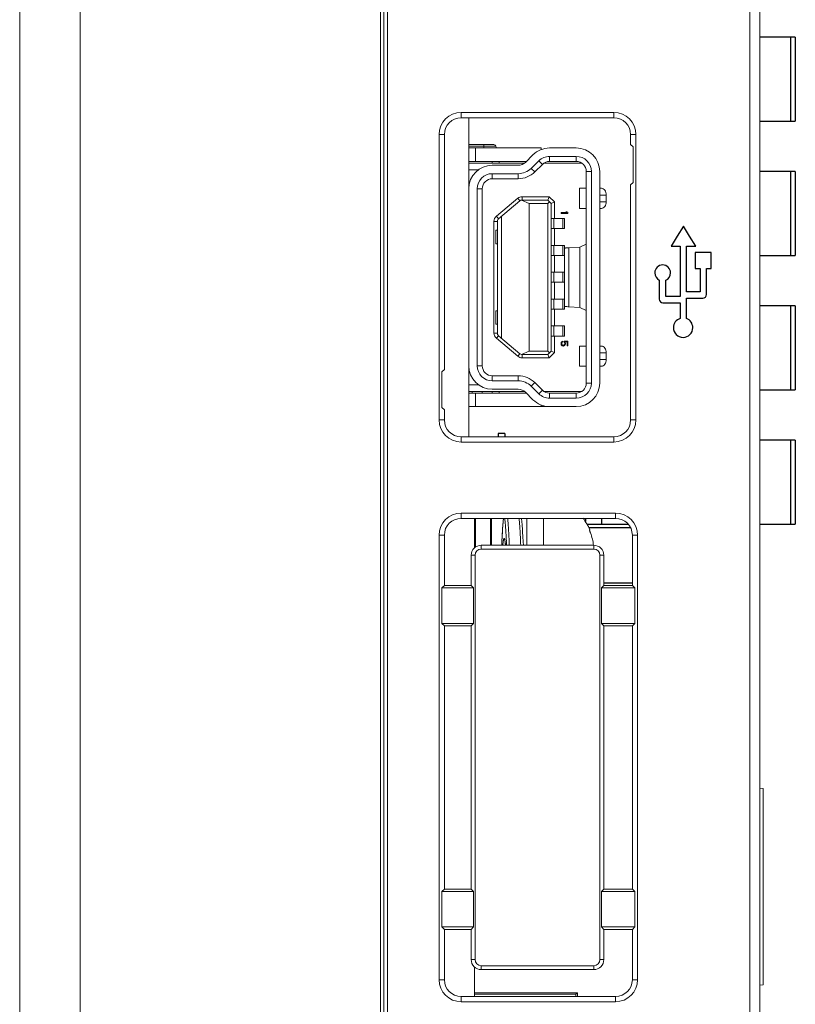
# Model space of a CAD drawing. Header units: millimetres. Extents: x 0 to 427, y 0 to 299.
# Tile 10 of 16: x 148 to 171, y 203 to 232. Entities that reach past the tile are written whole.
import ezdxf

# ---------------------------------------------------------------- set-up
doc = ezdxf.new("R2010")
doc.units = ezdxf.units.MM
doc.header["$LTSCALE"] = 23.1
doc.header["$MEASUREMENT"] = 0
doc.layers.get('0').update_dxf_attribs({"lineweight": 18})
for name, color, linetype in [('1_12_2', 7, 'Continuous'), ('1_13_1_1_1', 7, 'Continuous'), ('1_15_1_1_1', 7, 'Continuous'), ('1_42_1_2', 7, 'Continuous'), ('1_43_1_1', 7, 'Continuous'), ('1_4_1_1_1', 7, 'Continuous'), ('layer 1', 7, 'Continuous')]:
    doc.layers.add(name, color=color, linetype=linetype)

msp = doc.modelspace()

# ---------------------------------------------------------------- linework, layer by layer
at = {"color": 7, "linetype": 'Continuous'}
for p, q in [((158.266, 250.196), (158.266, 150.196)), ((158.366, 250.196), (158.366, 150.196)), ((169.266, 150.196), (169.266, 250.196)), ((158.471, 249.896), (158.471, 150.496)), ((169.566, 249.896), (169.566, 150.496)), ((147.516, 233.196), (147.516, 167.196)), ((149.316, 233.196), (149.316, 167.196)), ((160.666, 229.154), (160.666, 228.996)), ((160.666, 229.154), (165.216, 229.154)), ((165.216, 228.996), (165.216, 229.154)), ((160.666, 228.996), (165.216, 228.996)), ((160.009, 219.996), (160.009, 228.496)), ((160.166, 228.496), (160.009, 228.496)), ((160.166, 221.496), (160.166, 228.496)), ((165.716, 228.196), (165.716, 228.496)), ((165.874, 228.496), (165.716, 228.496)), ((165.874, 228.496), (165.874, 219.996)), ((165.716, 228.196), (165.786, 228.126)), ((165.786, 228.126), (165.786, 227.066)), ((165.716, 226.996), (165.786, 227.066)), ((165.716, 219.996), (165.716, 226.996)), ((160.096, 221.426), (160.166, 221.496)), ((160.096, 220.366), (160.096, 221.426)), ((160.096, 220.366), (160.166, 220.296)), ((160.166, 219.996), (160.166, 220.296)), ((160.009, 219.996), (160.166, 219.996)), ((165.716, 219.996), (165.874, 219.996)), ((160.666, 219.496), (160.666, 219.339)), ((165.216, 219.496), (160.666, 219.496)), ((165.216, 219.339), (165.216, 219.496)), ((165.216, 219.339), (160.666, 219.339)), ((160.666, 217.224), (160.666, 217.066)), ((160.666, 217.224), (165.266, 217.224)), ((165.266, 217.066), (160.666, 217.066)), ((161.066, 216.186), (161.066, 217.066)), ((161.096, 216.207), (161.096, 217.066)), ((161.536, 217.066), (161.536, 216.266)), ((161.566, 217.066), (161.566, 216.266)), ((162.621, 216.266), (162.621, 217.066)), ((163.121, 216.266), (163.121, 217.066)), ((165.266, 217.066), (165.266, 217.224)), ((162.499, 216.658), (162.491, 216.77)), ((164.488, 216.729), (164.499, 216.73)), ((160.009, 203.326), (160.009, 216.566)), ((160.166, 216.566), (160.009, 216.566)), ((160.166, 215.066), (160.166, 216.566)), ((161.887, 216.536), (161.879, 216.385)), ((161.894, 216.666), (161.887, 216.536)), ((162.506, 216.523), (162.499, 216.658)), ((162.514, 216.365), (162.506, 216.523)), ((165.924, 216.566), (165.766, 216.566)), ((165.766, 215.066), (165.766, 216.566)), ((165.924, 216.566), (165.924, 203.326)), ((161.266, 216.266), (161.266, 216.152)), ((164.616, 216.266), (161.266, 216.266)), ((164.616, 216.152), (161.266, 216.152)), ((161.879, 216.385), (161.874, 216.266)), ((162.519, 216.266), (162.514, 216.365)), ((164.616, 216.152), (164.616, 216.266)), ((160.966, 215.966), (160.966, 215.066)), ((161.08, 215.966), (160.966, 215.966)), ((161.08, 215.966), (161.08, 203.926)), ((164.916, 215.966), (164.802, 215.966)), ((164.802, 203.926), (164.802, 215.966)), ((164.916, 215.066), (164.916, 215.966)), ((160.096, 214.996), (160.166, 215.066)), ((160.096, 213.936), (160.096, 214.996)), ((161.036, 214.996), (160.096, 214.996)), ((160.166, 215.066), (160.966, 215.066)), ((160.966, 215.066), (161.036, 214.996)), ((161.036, 213.936), (161.036, 214.996)), ((164.916, 215.066), (164.846, 214.996)), ((165.836, 214.996), (164.846, 214.996)), ((164.846, 213.936), (164.846, 214.996)), ((165.766, 215.066), (164.916, 215.066)), ((165.766, 215.066), (165.836, 214.996)), ((165.836, 214.996), (165.836, 213.936)), ((160.096, 213.936), (161.036, 213.936)), ((160.166, 213.866), (160.096, 213.936)), ((160.166, 206.026), (160.166, 213.866)), ((160.966, 213.866), (160.166, 213.866)), ((160.966, 213.866), (161.036, 213.936)), ((160.966, 213.866), (160.966, 206.026)), ((164.846, 213.936), (165.836, 213.936)), ((164.916, 213.866), (164.846, 213.936)), ((164.916, 213.866), (165.766, 213.866)), ((164.916, 206.026), (164.916, 213.866)), ((165.836, 213.936), (165.766, 213.866)), ((165.766, 206.026), (165.766, 213.866)), ((169.566, 209.026), (169.666, 209.017)), ((169.666, 209.017), (169.666, 203.175)), ((160.096, 205.956), (160.166, 206.026)), ((161.036, 205.956), (160.096, 205.956)), ((160.096, 204.896), (160.096, 205.956)), ((160.166, 206.026), (160.966, 206.026)), ((160.966, 206.026), (161.036, 205.956)), ((161.036, 204.896), (161.036, 205.956)), ((164.916, 206.026), (164.846, 205.956)), ((165.836, 205.956), (164.846, 205.956)), ((164.846, 204.896), (164.846, 205.956)), ((165.766, 206.026), (164.916, 206.026)), ((165.766, 206.026), (165.836, 205.956)), ((165.836, 205.956), (165.836, 204.896)), ((160.096, 204.896), (161.036, 204.896)), ((160.166, 204.826), (160.096, 204.896)), ((160.966, 204.826), (160.166, 204.826)), ((160.166, 203.326), (160.166, 204.826)), ((160.966, 204.826), (161.036, 204.896)), ((160.966, 204.826), (160.966, 203.926)), ((164.846, 204.896), (165.836, 204.896)), ((164.916, 204.826), (164.846, 204.896)), ((164.916, 204.826), (165.766, 204.826)), ((164.916, 203.926), (164.916, 204.826)), ((165.836, 204.896), (165.766, 204.826)), ((165.766, 203.326), (165.766, 204.826)), ((160.966, 203.926), (161.08, 203.926)), ((164.802, 203.926), (164.916, 203.926)), ((161.066, 202.826), (161.066, 203.706)), ((161.266, 203.74), (164.616, 203.74)), ((161.266, 203.74), (161.266, 203.626)), ((161.266, 203.626), (164.616, 203.626)), ((164.616, 203.626), (164.616, 203.74)), ((160.009, 203.326), (160.166, 203.326)), ((165.766, 203.326), (165.924, 203.326)), ((164.128, 202.933), (161.066, 202.933)), ((164.128, 202.933), (164.086, 202.891)), ((164.128, 202.826), (164.128, 202.933)), ((169.566, 203.166), (169.666, 203.175)), ((160.666, 202.826), (165.266, 202.826)), ((160.666, 202.826), (160.666, 202.669)), ((165.266, 202.669), (160.666, 202.669)), ((161.066, 202.891), (164.086, 202.891)), ((164.086, 202.891), (164.086, 202.826)), ((165.266, 202.669), (165.266, 202.826))]:
    msp.add_line(p, q, dxfattribs=at)
at = {"lineweight": 5}
for p, q in [((160.895, 219.496), (160.895, 228.996)), ((160.895, 228.196), (161.645, 228.196)), ((160.895, 228.146), (161.695, 228.146)), ((161.345, 228.096), (161.345, 228.196)), ((160.895, 228.096), (163.049, 228.096)), ((161.095, 227.696), (161.095, 228.096)), ((162.579, 227.668), (162.806, 227.894)), ((163.049, 228.048), (163.049, 228.096)), ((163.299, 228.096), (164.095, 228.096)), ((160.895, 227.696), (162.607, 227.696)), ((162.55, 227.646), (160.895, 227.646)), ((161.595, 227.646), (161.595, 227.696)), ((161.595, 227.581), (162.368, 227.581)), ((161.795, 227.696), (161.795, 227.646)), ((162.982, 227.716), (162.755, 227.49)), ((163.088, 227.609), (162.86, 227.384)), ((163.088, 227.609), (162.982, 227.716)), ((164.261, 227.646), (163.136, 227.646)), ((163.299, 227.846), (163.299, 227.696)), ((164.095, 227.846), (163.299, 227.846)), ((164.095, 227.696), (163.299, 227.696)), ((164.095, 227.696), (164.095, 227.846)), ((161.187, 227.446), (160.895, 227.446)), ((161.595, 227.331), (161.595, 227.181)), ((162.368, 227.331), (161.595, 227.331)), ((162.368, 227.181), (162.368, 227.331)), ((162.755, 227.49), (162.86, 227.384)), ((164.395, 221.096), (164.395, 227.396)), ((164.545, 227.396), (164.395, 227.396)), ((164.545, 221.096), (164.545, 227.396)), ((164.795, 221.096), (164.795, 227.396)), ((162.368, 227.181), (161.595, 227.181)), ((161.145, 226.881), (161.145, 221.611)), ((161.295, 226.881), (161.145, 226.881)), ((161.295, 226.881), (161.295, 221.611)), ((164.195, 226.296), (164.195, 226.896)), ((164.395, 226.896), (164.196, 226.896)), ((164.85, 226.896), (164.795, 226.896)), ((164.985, 226.696), (164.795, 226.696)), ((164.985, 226.696), (164.985, 226.496)), ((162.353, 226.599), (161.717, 226.063)), ((162.418, 226.523), (161.781, 225.986)), ((162.418, 226.523), (162.353, 226.599)), ((162.461, 226.544), (162.695, 226.446)), ((162.482, 226.646), (162.482, 226.546)), ((162.482, 226.646), (163.287, 226.646)), ((162.482, 226.546), (163.245, 226.546)), ((162.695, 222.046), (162.695, 226.446)), ((162.695, 226.446), (163.245, 226.446)), ((163.287, 226.646), (163.245, 226.546)), ((163.345, 226.446), (163.245, 226.546)), ((163.245, 226.446), (163.295, 226.496)), ((163.245, 226.446), (163.245, 222.046)), ((163.445, 226.488), (163.287, 226.646)), ((163.445, 226.488), (163.345, 226.446)), ((163.345, 226.446), (163.345, 222.046)), ((163.445, 226.488), (163.445, 225.996)), ((164.795, 226.496), (164.985, 226.496)), ((163.645, 226.171), (163.645, 226.146)), ((163.811, 226.171), (163.645, 226.171)), ((163.645, 226.146), (163.845, 226.146)), ((163.816, 226.196), (163.782, 226.196)), ((163.782, 226.196), (163.811, 226.171)), ((163.845, 226.171), (163.816, 226.196)), ((163.845, 226.146), (163.845, 226.171)), ((164.196, 226.296), (164.395, 226.296)), ((164.795, 226.296), (164.85, 226.296)), ((161.645, 222.583), (161.645, 225.91)), ((161.745, 225.91), (161.645, 225.91)), ((161.717, 226.063), (161.781, 225.986)), ((161.745, 222.583), (161.745, 225.91)), ((161.868, 226.06), (161.868, 222.433)), ((163.745, 225.996), (163.345, 225.996)), ((163.424, 225.996), (163.424, 225.696)), ((163.693, 225.696), (163.693, 225.996)), ((163.745, 225.996), (163.745, 225.696)), ((161.695, 225.246), (161.695, 225.646)), ((161.745, 225.646), (161.695, 225.646)), ((163.345, 225.696), (163.745, 225.696)), ((163.445, 225.696), (163.445, 225.196)), ((161.695, 225.246), (161.745, 225.246)), ((164.395, 225.236), (164.201, 225.143)), ((163.745, 225.196), (163.345, 225.196)), ((163.424, 225.196), (163.424, 224.896)), ((163.693, 224.896), (163.693, 225.196)), ((163.745, 223.296), (163.745, 225.196)), ((164.201, 225.143), (163.874, 225.125)), ((163.874, 225.125), (163.874, 223.367)), ((164.201, 225.143), (164.201, 223.349)), ((163.345, 224.896), (163.745, 224.896)), ((163.445, 224.896), (163.445, 224.396)), ((163.745, 224.396), (163.345, 224.396)), ((163.424, 224.396), (163.424, 224.096)), ((163.693, 224.096), (163.693, 224.396)), ((163.345, 224.096), (163.745, 224.096)), ((163.445, 224.096), (163.445, 223.596)), ((163.745, 223.596), (163.345, 223.596)), ((163.424, 223.596), (163.424, 223.296)), ((163.693, 223.296), (163.693, 223.596)), ((161.695, 222.846), (161.695, 223.246)), ((161.745, 223.246), (161.695, 223.246)), ((163.345, 223.296), (163.745, 223.296)), ((163.445, 223.296), (163.445, 222.796)), ((164.201, 223.349), (163.874, 223.367)), ((164.395, 223.256), (164.201, 223.349)), ((161.645, 222.583), (161.745, 222.583)), ((161.695, 222.846), (161.745, 222.846)), ((163.745, 222.796), (163.345, 222.796)), ((163.424, 222.796), (163.424, 222.496)), ((163.693, 222.496), (163.693, 222.796)), ((163.745, 222.796), (163.745, 222.496)), ((161.781, 222.506), (161.717, 222.43)), ((161.717, 222.43), (162.353, 221.893)), ((161.781, 222.506), (162.418, 221.97)), ((163.345, 222.496), (163.745, 222.496)), ((163.445, 222.496), (163.445, 222.005)), ((163.65, 222.305), (163.645, 222.284)), ((163.645, 222.284), (163.645, 222.259)), ((163.663, 222.325), (163.65, 222.305)), ((163.68, 222.338), (163.663, 222.325)), ((163.667, 222.284), (163.671, 222.3)), ((163.667, 222.259), (163.667, 222.284)), ((163.671, 222.3), (163.68, 222.313)), ((163.697, 222.346), (163.68, 222.338)), ((163.68, 222.313), (163.697, 222.321)), ((163.697, 222.321), (163.697, 222.346)), ((163.735, 222.346), (163.735, 222.317)), ((163.845, 222.346), (163.735, 222.346)), ((163.735, 222.317), (163.748, 222.3)), ((163.748, 222.3), (163.752, 222.284)), ((163.752, 222.284), (163.752, 222.259)), ((163.756, 222.325), (163.824, 222.325)), ((163.769, 222.305), (163.756, 222.325)), ((163.773, 222.284), (163.769, 222.305)), ((163.773, 222.259), (163.773, 222.284)), ((163.824, 222.325), (163.824, 222.205)), ((163.845, 222.205), (163.845, 222.346)), ((162.695, 222.046), (162.461, 221.948)), ((163.245, 222.046), (162.695, 222.046)), ((163.245, 221.946), (163.345, 222.046)), ((163.245, 222.046), (163.295, 221.996)), ((163.287, 221.846), (163.445, 222.005)), ((163.445, 222.005), (163.345, 222.046)), ((163.645, 222.259), (163.65, 222.238)), ((163.65, 222.238), (163.663, 222.217)), ((163.663, 222.217), (163.68, 222.205)), ((163.671, 222.242), (163.667, 222.259)), ((163.68, 222.23), (163.671, 222.242)), ((163.692, 222.221), (163.68, 222.23)), ((163.68, 222.205), (163.701, 222.196)), ((163.705, 222.217), (163.692, 222.221)), ((163.701, 222.196), (163.718, 222.196)), ((163.714, 222.217), (163.705, 222.217)), ((163.726, 222.221), (163.714, 222.217)), ((163.718, 222.196), (163.739, 222.205)), ((163.739, 222.23), (163.726, 222.221)), ((163.748, 222.242), (163.739, 222.23)), ((163.739, 222.205), (163.756, 222.217)), ((163.752, 222.259), (163.748, 222.242)), ((163.756, 222.217), (163.769, 222.238)), ((163.769, 222.238), (163.773, 222.259)), ((163.824, 222.205), (163.845, 222.205)), ((164.195, 221.596), (164.195, 222.196)), ((164.395, 222.196), (164.196, 222.196)), ((164.85, 222.196), (164.795, 222.196)), ((164.985, 221.996), (164.795, 221.996)), ((164.985, 221.796), (164.985, 221.996)), ((162.353, 221.893), (162.418, 221.97)), ((162.482, 221.946), (162.482, 221.846)), ((163.245, 221.946), (162.482, 221.946)), ((163.287, 221.846), (162.482, 221.846)), ((163.287, 221.846), (163.245, 221.946)), ((164.795, 221.796), (164.985, 221.796)), ((161.145, 221.611), (161.295, 221.611)), ((164.196, 221.596), (164.395, 221.596)), ((164.795, 221.596), (164.85, 221.596)), ((161.595, 221.311), (161.595, 221.161)), ((161.595, 221.311), (162.368, 221.311)), ((161.595, 221.161), (162.368, 221.161)), ((162.368, 221.161), (162.368, 221.311)), ((162.86, 221.109), (162.755, 221.002)), ((162.86, 221.109), (163.088, 220.883)), ((160.895, 221.046), (161.187, 221.046)), ((160.895, 220.846), (162.55, 220.846)), ((160.995, 220.796), (160.995, 220.846)), ((161.295, 220.846), (161.295, 220.796)), ((162.368, 220.911), (161.595, 220.911)), ((161.595, 220.796), (161.595, 220.846)), ((161.795, 220.846), (161.795, 220.796)), ((162.806, 220.599), (162.579, 220.824)), ((162.755, 221.002), (162.982, 220.776)), ((162.982, 220.776), (163.088, 220.883)), ((163.136, 220.846), (164.261, 220.846)), ((164.195, 220.846), (164.195, 220.816)), ((164.395, 221.096), (164.545, 221.096)), ((160.895, 220.796), (162.607, 220.796)), ((161.095, 220.796), (161.095, 220.396)), ((163.299, 220.796), (163.299, 220.646)), ((163.299, 220.796), (164.095, 220.796)), ((163.299, 220.646), (164.095, 220.646)), ((164.095, 220.646), (164.095, 220.796)), ((160.895, 220.396), (164.095, 220.396)), ((163.049, 220.396), (163.049, 220.444))]:
    msp.add_line(p, q, dxfattribs=at)
at = {"color": 7, "linetype": 'Continuous'}
for points in [[(161.93, 217.066), (161.929, 217.063), (161.926, 217.044), (161.923, 217.022), (161.92, 216.998), (161.918, 216.97), (161.914, 216.939), (161.911, 216.904), (161.908, 216.865), (161.905, 216.822), (161.902, 216.775), (161.894, 216.666)], [(162.491, 216.77), (162.488, 216.819), (162.485, 216.863), (162.481, 216.903), (162.478, 216.939), (162.475, 216.97), (162.472, 216.998), (162.469, 217.023), (162.466, 217.044), (162.463, 217.063), (162.463, 217.066)], [(161.963, 216.423), (161.963, 216.421), (161.966, 216.413), (161.968, 216.402), (161.971, 216.387), (161.974, 216.367), (161.978, 216.345), (161.981, 216.318), (161.985, 216.287), (161.987, 216.266)]]:
    msp.add_lwpolyline(points, dxfattribs=at)
for centre, radius, start, end in [((160.666, 228.496), 0.657, 90, 180), ((165.216, 228.496), 0.657, 0, 90), ((160.666, 228.496), 0.5, 90, 180), ((165.216, 228.496), 0.5, 0, 90), ((160.666, 219.996), 0.657, 180, 270), ((160.666, 219.996), 0.5, 180, 270), ((165.216, 219.996), 0.657, 270, 0), ((165.216, 219.996), 0.5, 270, 0), ((160.666, 216.566), 0.657, 90, 180), ((160.666, 216.566), 0.5, 90, 180), ((163.121, 216.136), 1.5, 23.311, 38.3876), ((165.266, 216.566), 0.657, 0, 90), ((165.266, 216.566), 0.5, 0, 90), ((163.031, 216.075), 1.59, 6.8453, 20.4511), ((161.266, 215.966), 0.3, 90, 180), ((161.266, 215.966), 0.186, 90, 180), ((121.41, 214.383), 40.652, 2.6554, 2.8304), ((164.616, 215.966), 0.3, 0, 90), ((164.616, 215.966), 0.186, 0, 90), ((161.266, 203.926), 0.3, 180, 270), ((161.266, 203.926), 0.186, 180, 270), ((164.616, 203.926), 0.3, 270, 0), ((164.616, 203.926), 0.186, 270, 0), ((160.666, 203.326), 0.657, 180, 270), ((160.666, 203.326), 0.5, 180, 270), ((165.266, 203.326), 0.657, 270, 0), ((165.266, 203.326), 0.5, 270, 0)]:
    msp.add_arc(centre, radius, start, end, dxfattribs=at)
at = {"lineweight": 5}
for centre, radius, start, end in [((161.645, 228.146), 0.05, 0, 90), ((161.745, 228.146), 0.05, 180, 270), ((163.299, 227.396), 0.7, 90, 134.7232), ((164.095, 227.396), 0.7, 0, 90), ((161.595, 226.881), 0.7, 90, 180), ((162.368, 227.881), 0.3, 270, 314.7232), ((163.299, 227.396), 0.45, 90, 134.7232), ((163.299, 227.396), 0.3, 90, 134.7232), ((164.095, 227.396), 0.45, 0, 90), ((164.095, 227.396), 0.3, 0, 90), ((161.595, 226.881), 0.45, 90, 180), ((162.368, 227.881), 0.55, 270, 314.7232), ((162.368, 227.881), 0.7, 270, 314.7232), ((161.595, 226.881), 0.3, 90, 180), ((162.482, 226.446), 0.2, 90, 130.1261), ((162.482, 226.446), 0.1, 90, 130.1261), ((161.845, 225.91), 0.2, 130.1261, 180), ((161.845, 225.91), 0.1, 130.1261, 180), ((161.845, 222.583), 0.2, 180, 229.8739), ((161.845, 222.583), 0.1, 180, 229.8739), ((162.482, 222.046), 0.2, 229.8739, 270), ((162.482, 222.046), 0.1, 229.8739, 270), ((161.595, 221.611), 0.7, 180, 270), ((161.595, 221.611), 0.45, 180, 270), ((161.595, 221.611), 0.3, 180, 270), ((162.368, 220.611), 0.7, 45.2768, 90), ((162.368, 220.611), 0.55, 45.2768, 90), ((162.368, 220.611), 0.3, 45.2768, 90), ((163.299, 221.096), 0.3, 225.2768, 270), ((164.095, 221.096), 0.7, 270, 0), ((164.095, 221.096), 0.45, 270, 360), ((164.095, 221.096), 0.3, 270, 360), ((163.299, 221.096), 0.7, 225.2768, 270), ((163.299, 221.096), 0.45, 225.2768, 270)]:
    msp.add_arc(centre, radius, start, end, dxfattribs=at)
for points, knots in [([(164.985, 226.696), (164.985, 226.722), (164.979, 226.772), (164.951, 226.837), (164.907, 226.884), (164.868, 226.896), (164.85, 226.896)], [0, 0, 0, 0, 0.29236, 0.561913, 0.795534, 1, 1, 1, 1]), ([(164.85, 226.296), (164.868, 226.296), (164.907, 226.309), (164.951, 226.355), (164.979, 226.421), (164.985, 226.47), (164.985, 226.496)], [0, 0, 0, 0, 0.204466, 0.438086, 0.70764, 1, 1, 1, 1]), ([(163.745, 225.109), (163.745, 225.11), (163.749, 225.112), (163.755, 225.114), (163.766, 225.116), (163.787, 225.119), (163.824, 225.122), (163.856, 225.124), (163.874, 225.125)], [0, 0, 0, 0, 0.023742, 0.074844, 0.156283, 0.268061, 0.579658, 1, 1, 1, 1]), ([(163.874, 223.367), (163.856, 223.368), (163.824, 223.37), (163.787, 223.374), (163.766, 223.377), (163.755, 223.379), (163.749, 223.381), (163.745, 223.383), (163.745, 223.384)], [0, 0, 0, 0, 0.420342, 0.731939, 0.843717, 0.925156, 0.976258, 1, 1, 1, 1]), ([(164.985, 221.996), (164.985, 222.022), (164.979, 222.072), (164.951, 222.137), (164.907, 222.184), (164.868, 222.196), (164.85, 222.196)], [0, 0, 0, 0, 0.29236, 0.561913, 0.795534, 1, 1, 1, 1]), ([(164.85, 221.596), (164.868, 221.596), (164.907, 221.609), (164.951, 221.655), (164.979, 221.721), (164.985, 221.77), (164.985, 221.796)], [0, 0, 0, 0, 0.204466, 0.438086, 0.70764, 1, 1, 1, 1])]:
    msp.add_open_spline(points, degree=3, knots=knots, dxfattribs=at)
at = {"color": 7, "linetype": 'Continuous'}
for points, knots in [([(161.874, 216.268), (161.878, 216.365), (161.887, 216.54), (161.901, 216.774), (161.913, 216.931), (161.924, 217.024), (161.929, 217.059), (161.932, 217.073)], [0, 0, 0, 0, 0.360366, 0.653182, 0.868695, 0.945177, 1, 1, 1, 1]), ([(161.96, 217.073), (161.963, 217.061), (161.968, 217.03), (161.977, 216.951), (161.988, 216.818), (162.001, 216.621), (162.009, 216.472), (162.013, 216.39)], [0, 0, 0, 0, 0.056867, 0.134497, 0.35007, 0.641185, 1, 1, 1, 1]), ([(162.052, 217.073), (162.057, 217.029), (162.066, 216.923), (162.083, 216.655), (162.094, 216.432), (162.101, 216.269)], [0, 0, 0, 0, 0.166914, 0.392976, 1, 1, 1, 1]), ([(162.392, 217.068), (162.397, 217.024), (162.406, 216.918), (162.423, 216.652), (162.434, 216.429), (162.441, 216.268)], [0, 0, 0, 0, 0.168422, 0.394926, 1, 1, 1, 1]), ([(164.52, 216.631), (164.516, 216.643), (164.509, 216.661), (164.501, 216.684), (164.496, 216.699), (164.492, 216.711), (164.489, 216.721), (164.488, 216.725), (164.488, 216.729), (164.488, 216.729)], [0, 0, 0, 0, 0.377669, 0.54951, 0.701557, 0.827607, 0.921762, 0.979424, 1, 1, 1, 1]), ([(161.906, 216.271), (161.908, 216.295), (161.913, 216.336), (161.92, 216.385), (161.926, 216.416), (161.93, 216.434), (161.934, 216.448), (161.938, 216.458), (161.941, 216.464), (161.947, 216.467), (161.952, 216.463), (161.955, 216.457), (161.959, 216.446), (161.963, 216.432), (161.967, 216.413), (161.97, 216.4), (161.971, 216.392)], [0, 0, 0, 0, 0.248665, 0.445156, 0.523309, 0.587871, 0.638838, 0.676454, 0.701531, 0.717291, 0.733988, 0.760789, 0.800337, 0.853317, 0.919875, 1, 1, 1, 1]), ([(161.971, 216.392), (161.972, 216.39), (161.973, 216.378), (161.975, 216.367), (161.976, 216.358)], [0, 0, 0, 0, 0.233279, 1, 1, 1, 1]), ([(161.976, 216.358), (161.977, 216.352), (161.981, 216.322), (161.985, 216.292), (161.987, 216.269)], [0, 0, 0, 0, 0.22351, 1, 1, 1, 1])]:
    msp.add_open_spline(points, degree=3, knots=knots, dxfattribs=at)
at = {"layer": '1_12_2', "color": 7, "linetype": 'Continuous'}
for p, q in [((170.621, 227.396), (169.566, 227.396)), ((170.485, 224.896), (170.485, 227.396)), ((170.621, 227.396), (170.621, 224.896)), ((169.566, 224.896), (170.621, 224.896))]:
    msp.add_line(p, q, dxfattribs=at)
at = {"layer": '1_13_1_1_1', "color": 7, "linetype": 'Continuous'}
for p, q in [((170.621, 219.396), (169.566, 219.396)), ((170.485, 216.896), (170.485, 219.396)), ((170.621, 219.396), (170.621, 216.896)), ((164.856, 216.896), (164.856, 217.066)), ((164.412, 216.896), (165.635, 216.896)), ((169.566, 216.896), (170.621, 216.896))]:
    msp.add_line(p, q, dxfattribs=at)
at = {"layer": '1_15_1_1_1', "color": 7, "linetype": 'Continuous'}
for p, q in [((161.766, 219.596), (161.766, 219.496)), ((161.966, 219.596), (161.966, 219.496)), ((164.366, 217.066), (164.366, 216.968)), ((164.464, 216.796), (165.702, 216.796)), ((164.916, 215.146), (165.766, 215.146))]:
    msp.add_line(p, q, dxfattribs=at)
at = {"layer": '1_42_1_2', "color": 7, "linetype": 'Continuous'}
for p, q in [((170.621, 231.396), (169.566, 231.396)), ((170.485, 228.896), (170.485, 231.396)), ((170.621, 231.396), (170.621, 228.896)), ((169.566, 228.896), (170.621, 228.896))]:
    msp.add_line(p, q, dxfattribs=at)
at = {"layer": '1_43_1_1', "color": 7, "linetype": 'Continuous'}
for p, q in [((170.621, 223.396), (169.566, 223.396)), ((170.485, 220.896), (170.485, 223.396)), ((170.621, 223.396), (170.621, 220.896)), ((169.566, 220.896), (170.621, 220.896))]:
    msp.add_line(p, q, dxfattribs=at)
at = {"layer": '1_4_1_1_1', "color": 7, "linetype": 'Continuous'}
msp.add_line((161.966, 219.596), (161.766, 219.596), dxfattribs=at)
at = {"layer": 'layer 1'}
msp.add_open_spline([(166.435, 224.376), (166.435, 224.506), (166.541, 224.612), (166.671, 224.612), (166.671, 224.612), (166.801, 224.612), (166.906, 224.506), (166.906, 224.376), (166.906, 224.376), (166.906, 224.278), (166.846, 224.194), (166.761, 224.159), (166.761, 224.159), (166.761, 224.159), (166.761, 223.676), (166.761, 223.676), (166.761, 223.676), (166.761, 223.676), (167.188, 223.676), (167.188, 223.676), (167.188, 223.676), (167.188, 223.676), (167.188, 225.174), (167.188, 225.174), (167.188, 225.174), (167.188, 225.174), (166.918, 225.174), (166.918, 225.174), (166.918, 225.174), (166.918, 225.174), (167.103, 225.471), (167.103, 225.471), (167.103, 225.471), (167.103, 225.471), (167.288, 225.769), (167.288, 225.769), (167.288, 225.769), (167.288, 225.769), (167.473, 225.471), (167.473, 225.471), (167.473, 225.471), (167.473, 225.471), (167.658, 225.174), (167.658, 225.174), (167.658, 225.174), (167.658, 225.174), (167.378, 225.174), (167.378, 225.174), (167.378, 225.174), (167.378, 225.174), (167.378, 223.814), (167.378, 223.814), (167.378, 223.814), (167.378, 223.814), (167.783, 223.814), (167.783, 223.814), (167.783, 223.814), (167.783, 223.814), (167.783, 224.51), (167.783, 224.51), (167.783, 224.51), (167.783, 224.51), (167.642, 224.51), (167.642, 224.51), (167.642, 224.51), (167.642, 224.51), (167.642, 224.985), (167.642, 224.985), (167.642, 224.985), (167.642, 224.985), (168.116, 224.985), (168.116, 224.985), (168.116, 224.985), (168.116, 224.985), (168.116, 224.51), (168.116, 224.51), (168.116, 224.51), (168.116, 224.51), (167.974, 224.51), (167.974, 224.51), (167.974, 224.51), (167.974, 224.51), (167.974, 223.733), (167.974, 223.733), (167.974, 223.733), (167.974, 223.673), (167.925, 223.624), (167.865, 223.624), (167.865, 223.624), (167.865, 223.624), (167.378, 223.624), (167.378, 223.624), (167.378, 223.624), (167.378, 223.624), (167.378, 223.016), (167.378, 223.016), (167.378, 223.016), (167.488, 222.975), (167.567, 222.869), (167.567, 222.745), (167.567, 222.745), (167.567, 222.585), (167.438, 222.456), (167.278, 222.456), (167.278, 222.456), (167.119, 222.456), (166.989, 222.585), (166.989, 222.745), (166.989, 222.745), (166.989, 222.873), (167.073, 222.982), (167.188, 223.02), (167.188, 223.02), (167.188, 223.02), (167.188, 223.486), (167.188, 223.486), (167.188, 223.486), (167.188, 223.486), (166.679, 223.486), (166.679, 223.486), (166.679, 223.486), (166.619, 223.486), (166.57, 223.535), (166.57, 223.595), (166.57, 223.595), (166.57, 223.595), (166.57, 224.163), (166.57, 224.163), (166.57, 224.163), (166.49, 224.201), (166.435, 224.282), (166.435, 224.376)], degree=3, knots=[0, 0, 0, 0, 0.030303, 0.030303, 0.030303, 0.030303, 0.060606, 0.060606, 0.060606, 0.060606, 0.090909, 0.090909, 0.090909, 0.090909, 0.121212, 0.121212, 0.121212, 0.121212, 0.151515, 0.151515, 0.151515, 0.151515, 0.181818, 0.181818, 0.181818, 0.181818, 0.212121, 0.212121, 0.212121, 0.212121, 0.242424, 0.242424, 0.242424, 0.242424, 0.272727, 0.272727, 0.272727, 0.272727, 0.30303, 0.30303, 0.30303, 0.30303, 0.333333, 0.333333, 0.333333, 0.333333, 0.363636, 0.363636, 0.363636, 0.363636, 0.393939, 0.393939, 0.393939, 0.393939, 0.424242, 0.424242, 0.424242, 0.424242, 0.454545, 0.454545, 0.454545, 0.454545, 0.484848, 0.484848, 0.484848, 0.484848, 0.515152, 0.515152, 0.515152, 0.515152, 0.545455, 0.545455, 0.545455, 0.545455, 0.575758, 0.575758, 0.575758, 0.575758, 0.606061, 0.606061, 0.606061, 0.606061, 0.636364, 0.636364, 0.636364, 0.636364, 0.666667, 0.666667, 0.666667, 0.666667, 0.69697, 0.69697, 0.69697, 0.69697, 0.727273, 0.727273, 0.727273, 0.727273, 0.757576, 0.757576, 0.757576, 0.757576, 0.787879, 0.787879, 0.787879, 0.787879, 0.818182, 0.818182, 0.818182, 0.818182, 0.848485, 0.848485, 0.848485, 0.848485, 0.878788, 0.878788, 0.878788, 0.878788, 0.909091, 0.909091, 0.909091, 0.909091, 0.939394, 0.939394, 0.939394, 0.939394, 0.969697, 0.969697, 0.969697, 0.969697, 1, 1, 1, 1], dxfattribs=at)

doc.saveas('drawing.dxf')
